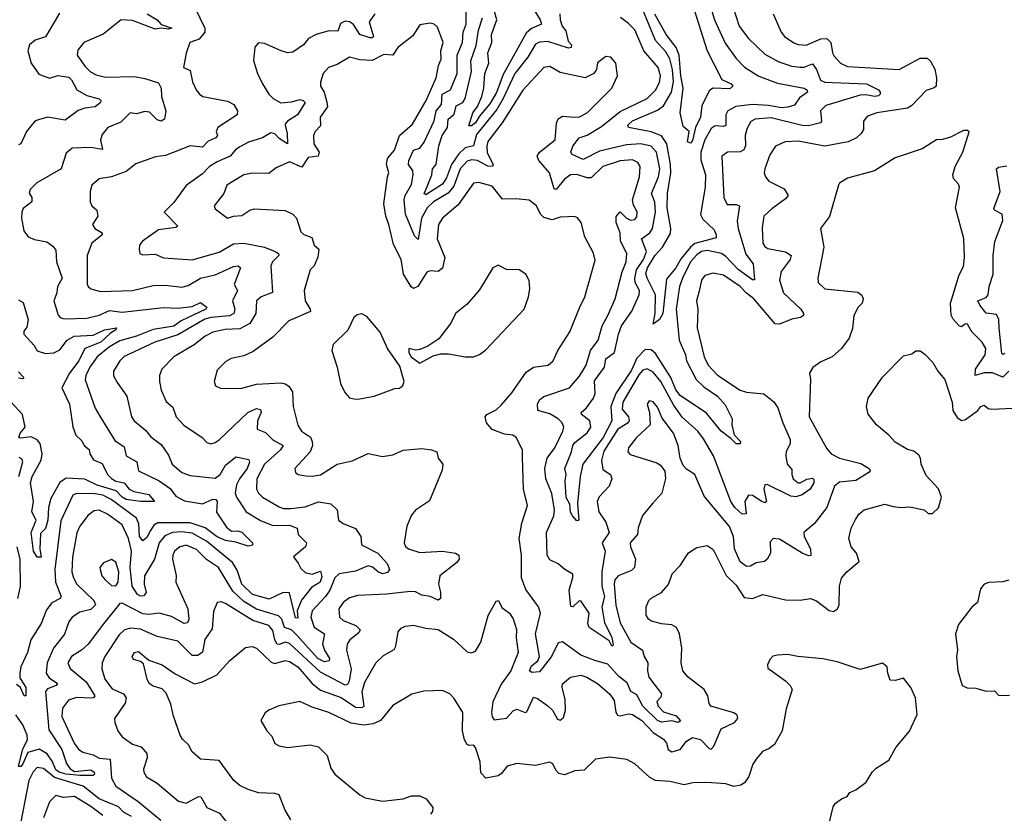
# Model space of a CAD drawing. Extents: x 1843161 to 1959474, y 907081 to 1016326.
# Tile 154 of 256: x 1869430 to 1874193, y 974846 to 978686. Entities that reach past the tile are written whole.
import ezdxf

# ---------------------------------------------------------------- set-up
doc = ezdxf.new("R2010")
doc.units = 0

msp = doc.modelspace()

# ---------------------------------------------------------------- linework, layer by layer
at = {"layer": '0CON20XD'}
for points in [[(1873074.5, 978714.5), (1873112.7, 978625), (1873129.4, 978605), (1873175, 978573.8), (1873195, 978566.2), (1873235, 978563.3), (1873305, 978593.8), (1873334.8, 978594.8), (1873353.4, 978575), (1873361.5, 978525), (1873369.5, 978509.5), (1873400, 978475), (1873435, 978458.8), (1873685, 978444.7), (1873785, 978499.6), (1873820, 978500), (1873836, 978486), (1873857.2, 978447.2), (1873864.6, 978405), (1873863.3, 978365), (1873853.9, 978356.1), (1873815, 978343.3), (1873745, 978270.8), (1873725, 978258.2), (1873576.7, 978235), (1873530.3, 978219.7), (1873512.5, 978195), (1873511.9, 978155), (1873500, 978135), (1873478.6, 978115), (1873437.5, 978095), (1873325, 978073.8), (1873195, 978098.4), (1873132.5, 978095), (1873085.5, 978074.5), (1873058.5, 978031.5), (1873034.3, 977965), (1873032, 977945), (1873038, 977925), (1873054, 977905), (1873128.1, 977868.1), (1873147.1, 977835), (1873135, 977818.6), (1873068.5, 977771.5), (1873030, 977735), (1873021.9, 977678.1), (1873024.7, 977605), (1873035, 977587.9), (1873049.3, 977579.3), (1873135, 977562.8), (1873162.5, 977545), (1873157.5, 977525), (1873112.8, 977467.2), (1873105.3, 977425), (1873125.4, 977365), (1873208.9, 977285), (1873221.4, 977265), (1873220.8, 977255), (1873206.7, 977245), (1873165, 977237.5), (1873105, 977212.9), (1873085, 977214.6), (1872981.1, 977335), (1872945, 977362.3), (1872915.1, 977395.1), (1872835, 977450), (1872785, 977459.2), (1872745, 977448.2), (1872727.8, 977425), (1872717.6, 977372.4), (1872703.9, 977325), (1872709.6, 977285), (1872707.8, 977195), (1872741.6, 977055), (1872759.7, 977015), (1872805, 976966.5), (1872915, 976893.6), (1872945, 976884), (1873028.8, 976875), (1873077.6, 976837.6), (1873097.6, 976807.6), (1873121.4, 976735), (1873157.1, 976655), (1873157.5, 976635), (1873137.5, 976595), (1873135.8, 976575), (1873142.9, 976535), (1873165, 976510), (1873164.6, 976485), (1873172.1, 976465), (1873195, 976445.5), (1873205, 976444.7), (1873236.9, 976463.1), (1873265, 976467.8), (1873272, 976462), (1873271.3, 976445), (1873253.3, 976415), (1873215, 976387.2), (1873185, 976377.2), (1873160.3, 976380.3), (1873045, 976436.4), (1873035, 976435.6), (1873028.8, 976415), (1873042.9, 976355), (1873035, 976348.1), (1873020.6, 976355), (1872975, 976384.6), (1872955, 976385.5), (1872936.9, 976355), (1872944, 976295), (1872925, 976293.3), (1872888.9, 976325), (1872870, 976355), (1872786.3, 976576.3), (1872737.6, 976657.6), (1872709.6, 976695), (1872635, 976763.2), (1872592.5, 976822.5), (1872530.7, 976935), (1872495, 976979.8), (1872465, 976997.4), (1872445, 976990.6), (1872425, 976968.2), (1872347.3, 976835), (1872345, 976801.9), (1872375.1, 976765.1), (1872378.5, 976745), (1872368.3, 976731.7), (1872323.5, 976705), (1872255, 976598.1), (1872243.7, 976553.7), (1872250.5, 976509.5), (1872287.7, 976485), (1872294.7, 976465), (1872281, 976429), (1872232.4, 976377.6), (1872222.7, 976355), (1872230.9, 976305), (1872265.6, 976255), (1872281.8, 976205), (1872248.2, 976155), (1872262.9, 976115), (1872245.3, 976015), (1872245.3, 975945), (1872259.4, 975895), (1872245.2, 975845), (1872258.5, 975768.5), (1872295, 975699.2), (1872300.7, 975659.3), (1872295, 975654.4), (1872281.4, 975681.4), (1872184.7, 975745), (1872177.9, 975765), (1872184, 975815), (1872145, 975874.5), (1872135, 975872.5), (1872105, 975844.4), (1872096.2, 975846.2), (1872087.3, 975925), (1872106.3, 975986.3), (1872105, 976003.8), (1872066.9, 976025), (1872035, 976052.9), (1871995, 976071.9), (1871981.2, 976095), (1871978.2, 976205), (1872014.1, 976285), (1872017.5, 976315), (1872003.6, 976393.6), (1871974.8, 976465), (1871970.2, 976515), (1871981.9, 976565), (1872018.6, 976615), (1872057.5, 976695), (1872061.5, 976715), (1872053.5, 976735), (1872035, 976754.4), (1871995, 976778.2), (1871936.2, 976795), (1871934.5, 976825), (1871945, 976847.1), (1871965, 976862.2), (1872090, 976905), (1872138.7, 976961.3), (1872170.8, 977015), (1872191.3, 977085), (1872228.4, 977135), (1872246.8, 977205), (1872275.5, 977254.5), (1872310, 977335), (1872344, 977466), (1872363.2, 977515), (1872367.2, 977555), (1872335.9, 977615), (1872335.2, 977655), (1872315.4, 977705), (1872315.7, 977734.3), (1872335, 977756), (1872364.5, 977725), (1872385, 977715.4), (1872405, 977718.5), (1872415, 977732.5), (1872416.4, 977756.4), (1872398.7, 977788.7), (1872393.6, 977815), (1872428.9, 977925), (1872430.8, 977975), (1872419.4, 977995), (1872395, 978007.7), (1872335, 978002.6), (1872251.5, 977975), (1872195, 977921.5), (1872175, 977921), (1872125, 977937.4), (1872095, 977935.6), (1872064.9, 977915.1), (1872025, 977863.6), (1872015, 977867.5), (1871992.9, 977945), (1871940.5, 978005), (1871933.6, 978025), (1871945, 978045.5), (1872020, 978105), (1872027.5, 978185), (1872035, 978206.5), (1872055, 978219.3), (1872094, 978216), (1872135, 978214.7), (1872175, 978234.6), (1872294.4, 978355), (1872321.4, 978415), (1872314.3, 978475), (1872288.8, 978505), (1872265, 978507.5), (1872225, 978478), (1872220.8, 978445), (1872208, 978425), (1872165.5, 978404.5), (1872045, 978430.7), (1871995, 978460), (1871965, 978454.3), (1871864.6, 978345), (1871763.5, 978186.5), (1871695, 978096.2), (1871689.4, 978075), (1871691.5, 978041.5), (1871720.3, 977985), (1871716.7, 977975), (1871695, 977977), (1871644.3, 978005), (1871615, 978008.5), (1871595, 978001.6), (1871560.3, 977965), (1871529.8, 977880.2), (1871502.9, 977847.1), (1871432.1, 977805), (1871400.5, 977775), (1871374.5, 977725), (1871358.3, 977621.7), (1871340, 977640), (1871296.2, 977745), (1871290, 977815), (1871294.7, 977835), (1871325, 977888.6), (1871334.1, 977935), (1871332.5, 977955), (1871310.7, 977985), (1871312.7, 978005), (1871335, 978054.6), (1871366.2, 978063.8), (1871386.8, 978093.2), (1871435, 978196.5), (1871445.4, 978244.6), (1871470.2, 978275), (1871473.9, 978325), (1871513.9, 978346.1), (1871546.6, 978425), (1871546.1, 978515), (1871572.1, 978575), (1871574.8, 978625), (1871589.8, 978665), (1871590, 978795)], [(1870277.1, 978745), (1870325.4, 978645.4), (1870326.2, 978625), (1870298.3, 978591.7), (1870253.3, 978575), (1870235.6, 978524.4), (1870222, 978455), (1870255, 978440), (1870266.7, 978385), (1870283, 978347), (1870300, 978325), (1870316.2, 978315), (1870435, 978291.9), (1870465.8, 978275), (1870483.3, 978245), (1870482, 978225), (1870388.5, 978165), (1870381.1, 978145), (1870386.5, 978125), (1870378.1, 978115), (1870342.1, 978097.9), (1870315, 978068.9), (1870255, 978075.4), (1870135, 978028.6), (1870087.6, 978022.4), (1869991.3, 977988.7), (1869945, 977951.9), (1869873.6, 977926.4), (1869815, 977916.7), (1869778.9, 977885), (1869770.5, 977855), (1869770.4, 977805), (1869779.5, 977785), (1869802.5, 977765), (1869807.5, 977735), (1869782, 977695), (1869793.1, 977675), (1869829.4, 977655), (1869829.6, 977645), (1869779.3, 977605), (1869757.3, 977545), (1869757.1, 977407.1), (1869761.1, 977395), (1869775, 977384.5), (1869820.8, 977370.8), (1869975, 977375.3), (1870075, 977400.3), (1870135, 977401.2), (1870215, 977391.2), (1870245, 977399.5), (1870305.2, 977434.8), (1870375, 977451.6), (1870465, 977491.3), (1870486.7, 977495), (1870497.7, 977485), (1870467.3, 977405), (1870483.5, 977375), (1870460.2, 977325), (1870471, 977285), (1870465.7, 977265), (1870445, 977253.8), (1870355.8, 977245), (1870325, 977236.2), (1870195, 977161.1), (1870083.8, 977126.2), (1869935, 977056.7), (1869914.7, 977035), (1869884.6, 976985), (1869883.3, 976963.3), (1869901.3, 976931.3), (1869948.5, 976865), (1869971.5, 976765), (1869983.5, 976745), (1870039.4, 976699.4), (1870065, 976667.1), (1870115, 976631.1), (1870149.6, 976579.6), (1870167.3, 976535), (1870215, 976495.3), (1870255, 976480.5), (1870375, 976467.5), (1870400, 976485), (1870425, 976530.5), (1870475, 976570.6), (1870538, 976558), (1870541.5, 976545), (1870531, 976515), (1870492.6, 976465), (1870478.5, 976435), (1870472, 976395), (1870478.1, 976375), (1870525, 976304), (1870595, 976263.2), (1870655, 976239), (1870735, 976240.7), (1870771.9, 976225), (1870777.8, 976195), (1870818.1, 976155), (1870812.2, 976135), (1870755, 976087.5), (1870776.6, 976056.6), (1870790.2, 976030.2), (1870811.2, 976011.2), (1870845, 976002.9), (1870885, 976018.5), (1870891.3, 975991.3), (1870883.8, 975965), (1870841, 975939), (1870792.7, 975877.3), (1870772.5, 975825), (1870775, 975790), (1870765, 975791.2), (1870735, 975913.6), (1870705, 975914.7), (1870637.4, 975882.6), (1870556.5, 975905), (1870504.8, 975955), (1870482.2, 976022.2), (1870459.5, 976059.5), (1870333.1, 976163.1), (1870265, 976201.7), (1870215, 976208.2), (1870170, 976205), (1870132.1, 976187.9), (1870105.2, 976155), (1870081.7, 976075), (1870034.5, 975995), (1870031.6, 975955), (1870042.2, 975915), (1870031.4, 975898.6)], [(1871916.7, 978735), (1871948.4, 978685), (1871954.5, 978665), (1871905, 978643.2), (1871879.3, 978620.7), (1871768.8, 978421.2), (1871736.1, 978333.9), (1871705, 978278.8), (1871652.4, 978217.6), (1871635, 978187.6), (1871615, 978172.4), (1871602.7, 978172.7), (1871621.2, 978235), (1871644.1, 978265.9), (1871666.3, 978315), (1871675.6, 978355), (1871679.8, 978425), (1871699.4, 978475), (1871695.2, 978525), (1871714, 978576), (1871711.7, 978615), (1871737.6, 978685), (1871726.5, 978725)], [(1872881.1, 978745), (1872910.7, 978655), (1872955.6, 978595.6), (1873035, 978518.9), (1873102.2, 978482.2), (1873165, 978461.6), (1873205, 978455.6), (1873225, 978456.8), (1873265, 978471.8), (1873285, 978445.5), (1873303.8, 978393.8), (1873325, 978383.9), (1873362.5, 978382.5), (1873526.2, 978376.2), (1873585, 978347.1), (1873592.9, 978335), (1873592.9, 978325), (1873585, 978318.1), (1873565, 978314), (1873525, 978321.9), (1873495, 978320.2), (1873329.5, 978270.5), (1873303.3, 978245), (1873308.2, 978195), (1873303.2, 978186.8), (1873245, 978172.1), (1873215, 978173.8), (1873065, 978210.5), (1872987.5, 978205), (1872967.4, 978192.6), (1872948.2, 978161.8), (1872939.5, 978125), (1872941.3, 978075), (1872933.6, 978056.4), (1872915, 978047), (1872853.3, 978045), (1872826.9, 978025), (1872836, 977826), (1872852.4, 977792.4), (1872895, 977792.5), (1872912.2, 977785), (1872901, 977711), (1872904.7, 977675), (1872923.8, 977616.2), (1872942.2, 977552.2), (1872977.5, 977505), (1872985, 977426.7), (1872975, 977427.5), (1872905, 977477), (1872845, 977540.6), (1872825, 977554.1), (1872755, 977569.7), (1872728.5, 977565), (1872705, 977548.7), (1872675, 977514.8), (1872635.8, 977435), (1872622.3, 977395), (1872605.2, 977285), (1872619.6, 977135), (1872650, 977065), (1872654.8, 977035), (1872702.3, 976945), (1872739.5, 976909.5), (1872806, 976865), (1872842.2, 976822.2), (1872877.1, 976755), (1872874.6, 976725), (1872886.9, 976676.9), (1872916.7, 976645), (1872915, 976634.4), (1872895, 976633.2), (1872869.9, 976659.9), (1872823.7, 976695), (1872751.8, 976781.8), (1872625, 976867.1), (1872603.8, 976895), (1872580, 976955), (1872505, 977071.4), (1872485, 977088.5), (1872455, 977090.8), (1872415, 977047.6), (1872389.6, 976990.4), (1872313.1, 976876.9), (1872289.3, 976815), (1872294.1, 976745), (1872252.9, 976665), (1872154.7, 976535), (1872140.8, 976475), (1872127.9, 976345), (1872135.5, 976264.5), (1872125, 976262), (1872104.6, 976285), (1872095, 976303.8), (1872091.2, 976341.2), (1872073.9, 976373.9), (1872068.1, 976455), (1872073, 976485), (1872066.7, 976515), (1872099.2, 976595), (1872105, 976625.5), (1872115, 976640.7), (1872175, 976686.8), (1872193.4, 976715), (1872187.5, 976745), (1872147.9, 976775), (1872146.2, 976785), (1872171.6, 976808.4), (1872205.5, 976855), (1872213.1, 976876.9), (1872211.1, 976938.9), (1872259, 977005), (1872265.2, 977044.8), (1872306.7, 977075), (1872326, 977164), (1872341.4, 977205), (1872391.7, 977275), (1872426.5, 977355), (1872427.9, 977375), (1872407.4, 977415), (1872405.5, 977435.5), (1872414.4, 977475.6), (1872448.3, 977525), (1872462.2, 977565), (1872437.2, 977625), (1872477.5, 977655), (1872490.5, 977675), (1872504.8, 977755), (1872502.3, 977802.3), (1872486, 977845), (1872520.7, 977925), (1872526.7, 977965), (1872510.9, 978045), (1872485, 978074.8), (1872435, 978086.1), (1872365, 978081.2), (1872235, 978049.5), (1872155, 978010), (1872103, 978033), (1872095.3, 978045), (1872105, 978073.6), (1872136.1, 978113.9), (1872175, 978127.3), (1872245, 978169.4), (1872335, 978241.7), (1872465.4, 978305), (1872505, 978345.5), (1872525, 978381.4), (1872529.8, 978415), (1872518.8, 978455), (1872449.5, 978535), (1872405, 978636.9), (1872375, 978667.8), (1872335.8, 978695.8)], [(1872777.5, 978727.5), (1872790.2, 978685), (1872842.9, 978572.9), (1872895, 978497.7), (1872936.3, 978456.3), (1873005, 978412.1), (1873095, 978379.3), (1873224.7, 978354.7), (1873238.5, 978345), (1873241.5, 978335), (1873201.7, 978308.3), (1873177.6, 978272.4), (1873145, 978262), (1873115, 978259.1), (1873051.5, 978271.5), (1872975, 978275.1), (1872894.4, 978265.6), (1872855.6, 978245), (1872845.9, 978225), (1872845.2, 978174.8), (1872835, 978169.7), (1872795, 978171.6), (1872775, 978159.2), (1872745, 978105.4), (1872725.2, 978045), (1872725, 978007.5), (1872747.5, 977935), (1872745.5, 977875), (1872724, 977744), (1872735, 977720.9), (1872789, 977669), (1872799.8, 977645), (1872799, 977631), (1872696.4, 977603.6), (1872674.4, 977585.6), (1872629.7, 977530.3), (1872603.8, 977485), (1872559.1, 977430.9), (1872541.6, 977265), (1872525, 977235.6), (1872495, 977212.5), (1872503.6, 977265), (1872505.8, 977355), (1872465.2, 977435), (1872458.5, 977458.5), (1872467.3, 977485), (1872503.9, 977546.1), (1872540, 977585), (1872577.9, 977652.1), (1872579.2, 977675), (1872562.4, 977775), (1872564, 977845), (1872579.9, 977945), (1872577.4, 977985), (1872560.3, 978085), (1872535, 978123.4), (1872485, 978142.9), (1872374.3, 978164.3), (1872371.8, 978175), (1872393.6, 978196.4), (1872515, 978248.1), (1872545, 978269.5), (1872583.6, 978335), (1872592.1, 978385), (1872587.2, 978445), (1872575, 978496), (1872555, 978530.7), (1872505.8, 978585), (1872443.7, 978733.7)], [(1872683.2, 978765), (1872754.8, 978534.8), (1872827.1, 978397.1), (1872871.2, 978375), (1872880, 978365), (1872865, 978351.8), (1872782.5, 978355), (1872765, 978342.5), (1872730.4, 978269.6), (1872723.4, 978215), (1872699.7, 978165), (1872685, 978101.4), (1872675, 978089.2), (1872660, 978095), (1872669.2, 978145), (1872638.8, 978168.8), (1872624.6, 978234.6), (1872639.6, 978355), (1872628, 978415), (1872619.7, 978515), (1872605, 978551.9), (1872557.1, 978615), (1872502.5, 978712.5)], [(1870046.5, 978715), (1870095.4, 978685.4), (1870115, 978662.2), (1870165.6, 978644.4), (1870150.5, 978639.5), (1870115, 978644.7), (1870085, 978640), (1869975, 978682.2), (1869921.2, 978685), (1869834, 978616), (1869740.6, 978575), (1869711.8, 978538.2), (1869708.2, 978515), (1869745, 978460.8), (1869772.9, 978432.9), (1869799.9, 978419.9), (1869845, 978408.6), (1869985, 978410.3), (1870035, 978402.1), (1870100.9, 978380.9), (1870114.7, 978355), (1870116.4, 978313.6), (1870136.6, 978243.4), (1870131.2, 978205), (1870115, 978194.2), (1870095, 978201.4), (1870058.8, 978238.8), (1870035, 978241.1), (1869995, 978231.2), (1869963.8, 978235), (1869919.2, 978190.8), (1869857.1, 978165), (1869828.8, 978131.2), (1869820.4, 978105), (1869831.4, 978058.6), (1869775, 978066.9), (1869683.8, 978065), (1869655, 978040), (1869630, 977965), (1869513.4, 977896.6), (1869480, 977865), (1869476.6, 977846.6), (1869489.2, 977825), (1869489.2, 977805), (1869447.1, 977772.9), (1869440.4, 977755), (1869439.6, 977725), (1869450.8, 977665), (1869470.8, 977635), (1869501.9, 977621.9), (1869560.8, 977610.8), (1869590.9, 977590.9), (1869605, 977571.2), (1869608.5, 977515), (1869636.2, 977435), (1869613.5, 977395), (1869610.3, 977365), (1869595.4, 977325), (1869616.4, 977256.4), (1869626, 977245), (1869645, 977239.2), (1869755, 977242.4), (1869815, 977256.2), (1869865, 977279.2), (1869925, 977271.1), (1870125, 977293.5), (1870195, 977289.4), (1870265, 977298.7), (1870305, 977318.2), (1870336.1, 977295), (1870331.2, 977285), (1870211.7, 977228.3), (1870175, 977202.6), (1870075, 977186.3), (1869995, 977154.3), (1869915, 977132.2), (1869865, 977103.6), (1869805, 977054.3), (1869769.8, 977005), (1869749.3, 976965), (1869746.1, 976943.9), (1869795.9, 976805.9), (1869817.6, 976767.6), (1869889.6, 976649.6), (1869935, 976620), (1869944.5, 976575), (1869996, 976546), (1870005, 976503.3), (1870104.6, 976454.6), (1870157.2, 976417.2), (1870185, 976380), (1870227.9, 976357.9), (1870315, 976343.1), (1870365, 976365.6), (1870378.1, 976365), (1870384.7, 976355), (1870382.7, 976302.7), (1870430.5, 976230.5), (1870455, 976211.7), (1870485, 976213.2), (1870505, 976206.1), (1870556.2, 976155), (1870555.9, 976144.1), (1870535, 976138.4), (1870475, 976158.5), (1870425, 976165.9), (1870385, 976183.3), (1870326.6, 976226.6), (1870255, 976251.3), (1870098.5, 976251.5), (1870079, 976241), (1870063.2, 976215), (1870045, 976180), (1870025, 976163.8), (1870009.7, 976185), (1870006, 976246), (1869995, 976274.1), (1869872.5, 976365), (1869831.5, 976385), (1869795, 976391.9), (1869705, 976394.3), (1869686.6, 976385), (1869629.3, 976260.7), (1869599.4, 976025), (1869604.1, 975964.1), (1869630.9, 975895), (1869625.2, 975884.8), (1869586.1, 975863.9), (1869559.4, 975830.6), (1869534.7, 975765), (1869484.8, 975685.2), (1869467.3, 975625), (1869435.9, 975555), (1869430, 975525), (1869431.3, 975501.3), (1869460.4, 975455), (1869460, 975415), (1869452.5, 975415), (1869434.1, 975454.1), (1869415, 975468.9)], [(1869622.4, 978717.6), (1869555, 978603.5), (1869505, 978586.2), (1869477.1, 978565), (1869468.9, 978535), (1869485, 978476.2), (1869522.4, 978422.4), (1869575, 978403.3), (1869615, 978415.2), (1869667.3, 978407.3), (1869680.8, 978395), (1869706.2, 978346.2), (1869755, 978318.5), (1869815, 978302.9), (1869822.9, 978295), (1869820.9, 978285), (1869795, 978264.8), (1869745, 978257.6), (1869713.6, 978246.4), (1869650.7, 978199.3), (1869565, 978214.8), (1869505, 978196.9), (1869463.3, 978145), (1869435.4, 978084.6), (1869425, 978080.8)], [(1871148.2, 978715), (1871120.3, 978675), (1871142.2, 978605), (1871135, 978597.8), (1871125, 978598.2), (1871075, 978614.7), (1871045, 978662.7), (1871025, 978675.6), (1871005, 978678.1), (1870982.2, 978667.8), (1870969.8, 978630.2), (1870925, 978632.3), (1870863.8, 978615), (1870827.5, 978595), (1870802.9, 978565), (1870751, 978529), (1870725, 978525.2), (1870695, 978535.3), (1870615, 978570), (1870585, 978573.8), (1870567.3, 978552.7), (1870561.2, 978488.8), (1870580, 978425), (1870604.2, 978375), (1870635.6, 978325), (1870655.6, 978305), (1870693.9, 978283.9), (1870745, 978288.5), (1870785, 978299.5), (1870802.1, 978295), (1870811.3, 978285), (1870773.2, 978225), (1870724.8, 978195.2), (1870717.9, 978185), (1870714.7, 978175), (1870724.4, 978135), (1870726, 978085), (1870685, 978111.4), (1870665, 978133.1), (1870645, 978138.4), (1870605, 978113.9), (1870536.7, 978093.3), (1870495, 978071.2), (1870473.3, 978056.7), (1870447.5, 978025), (1870385, 977998.7), (1870348.5, 977975), (1870315, 977940), (1870235, 977882.9), (1870175, 977801.9), (1870128.8, 977755), (1870195, 977687.5), (1870185, 977680.6), (1870101.1, 977668.9), (1870024.4, 977615), (1870010, 977595), (1870007.5, 977575), (1870012, 977555), (1870025, 977547.5), (1870085, 977551.9), (1870125, 977534.5), (1870265, 977524.6), (1870395, 977560.7), (1870465, 977600.7), (1870515, 977604.4), (1870615, 977585.6), (1870666, 977565), (1870681.4, 977555), (1870683.6, 977545), (1870652.5, 977515), (1870644.5, 977495), (1870653.2, 977366.8), (1870597.8, 977345), (1870575, 977325.6), (1870572.8, 977265), (1870543.7, 977216.3), (1870495, 977190.4), (1870423.6, 977186.4), (1870365, 977174.2), (1870327.3, 977155), (1870273.6, 977113.6)], [(1872043.5, 978715), (1872044.6, 978685), (1872054.8, 978655), (1872071.4, 978631.4), (1872082.6, 978582.6), (1872098.5, 978565), (1872098.3, 978551.7), (1872085, 978548.9), (1871985, 978580.4), (1871945, 978577), (1871925, 978566.8), (1871887.9, 978505), (1871824.5, 978425.5), (1871769, 978305), (1871737.9, 978252.1), (1871639.7, 978130.3), (1871625, 978075.3), (1871585, 978065.8), (1871555, 978037.3), (1871519.1, 977985), (1871495, 977921.1), (1871475, 977890), (1871395, 977838.5), (1871387.3, 977845), (1871398.6, 977871.4), (1871423.3, 977935), (1871426.4, 977963.6), (1871445.2, 977985), (1871456.9, 978075), (1871473.6, 978126.4), (1871500, 978165), (1871502.4, 978205), (1871531.1, 978228.9), (1871541.3, 978268.7), (1871573.4, 978285), (1871584.4, 978305), (1871615.2, 978435), (1871612.4, 978487.6), (1871638.8, 978561.2), (1871649.5, 978635), (1871669.1, 978695)], [(1873894.1, 978105.9), (1873865, 978104), (1873795, 978061.9), (1873665, 978016.9), (1873565, 977954.4), (1873435, 977919.4), (1873396.2, 977895), (1873390, 977885), (1873346.6, 977733.4), (1873304, 977675), (1873319.4, 977585), (1873291.4, 977435), (1873292.5, 977415), (1873325, 977384.5), (1873485, 977366.9), (1873503, 977353), (1873510, 977335), (1873505.5, 977314.5), (1873485.7, 977294.3), (1873464.4, 977255), (1873458.7, 977191.3), (1873442.2, 977145), (1873405.7, 977095), (1873360.8, 977055), (1873305, 977030), (1873266.8, 977003.2), (1873250.8, 976975), (1873255.8, 976945), (1873249.2, 976765), (1873332.4, 976612.4), (1873355.8, 976585), (1873395, 976564.6), (1873499.2, 976539.2), (1873538.8, 976515), (1873543.8, 976505), (1873536.7, 976495), (1873475, 976456.6), (1873395, 976448.6), (1873371.3, 976428.7), (1873334.7, 976325), (1873272.6, 976247.4), (1873222.8, 976205), (1873224.2, 976185), (1873255.4, 976125), (1873256.9, 976093.1), (1873245, 976091.9), (1873215, 976104.7), (1873105, 976172.1), (1873075, 976175.6), (1873060.5, 976159.5), (1873061.1, 976105), (1873045.6, 976075), (1873033.3, 976065), (1872992.6, 976057.4), (1872965, 976042.7), (1872945, 976040), (1872915, 976062.7), (1872888, 976125), (1872882.5, 976185), (1872864.3, 976234.3), (1872741, 976381), (1872695.2, 976485.2), (1872655, 976511.4), (1872639.1, 976529.1), (1872624.4, 976564.4), (1872614.5, 976625), (1872592, 976685), (1872537.6, 976757.6), (1872515, 976812), (1872495, 976836.9), (1872475, 976842.5), (1872464.6, 976825.4), (1872476.9, 976785), (1872479.2, 976725), (1872413.8, 976665), (1872375.6, 976615), (1872372, 976595), (1872382.4, 976582.4), (1872512.5, 976542.5), (1872529.8, 976529.8), (1872551.1, 976501.1), (1872553.4, 976466.6), (1872535.6, 976395), (1872492.8, 976347.2), (1872442.6, 976287.4), (1872422.5, 976227.5), (1872419.1, 976195), (1872383.8, 976155), (1872384, 976135), (1872409.3, 976075), (1872404.7, 976035.3), (1872388.9, 976021.1), (1872324.8, 975995.2), (1872308.7, 975975), (1872305.3, 975954.7), (1872313.2, 975853.2), (1872335, 975767.5), (1872386.8, 975675), (1872442.1, 975635), (1872450.4, 975605), (1872469.2, 975575), (1872466.8, 975535), (1872472.6, 975505), (1872533.8, 975425), (1872531.1, 975408.9), (1872512.4, 975387.6), (1872517.9, 975365), (1872545, 975337.3), (1872605, 975318), (1872626.1, 975293.9), (1872615, 975286.2), (1872585, 975293.4), (1872535, 975287.9), (1872515, 975295.2), (1872444.9, 975365), (1872415, 975419), (1872385.9, 975435.9), (1872368, 975478), (1872328.7, 975508.7), (1872275, 975568.4), (1872211.4, 975585), (1872145, 975612), (1872055, 975675.6), (1872035, 975670.5), (1872002.5, 975605), (1871945, 975530), (1871907.8, 975527.8), (1871895.8, 975535), (1871905, 975558.9), (1871936.3, 975583.7), (1871944.8, 975605), (1871925.6, 975715), (1871948.9, 975815), (1871938.9, 975845), (1871878.6, 975928.6), (1871858.2, 975985), (1871857.1, 976095), (1871846.8, 976175), (1871859.7, 976250.3), (1871886.2, 976335), (1871867.3, 976415), (1871862.2, 976567.8), (1871862.3, 976605), (1871831.9, 976665), (1871815, 976675.4), (1871775, 976680.3), (1871715, 976702.7), (1871687.5, 976735), (1871682.2, 976765), (1871689.2, 976775), (1871735, 976797.9), (1871759.2, 976820.8), (1871810, 976880), (1871879.5, 976980.5), (1871915, 977004), (1871986, 977014), (1872010.6, 977035), (1872033.1, 977085), (1872090.9, 977175), (1872137.4, 977292.6), (1872164.5, 977345), (1872213, 977523), (1872206.2, 977556.2), (1872164.3, 977635), (1872145.8, 977705), (1872127.9, 977727.9), (1872113, 977733), (1872045, 977730.6), (1872005, 977716.8), (1871965, 977729.6), (1871949.5, 977745), (1871930, 977785), (1871895, 977812.5), (1871829.4, 977819.4), (1871765, 977817.1), (1871715, 977880), (1871651.5, 977898.5), (1871625.4, 977894.6), (1871550.3, 977789.7), (1871474.6, 977725), (1871455.4, 977695), (1871449.8, 977625), (1871486.7, 977535), (1871475.6, 977484.4), (1871455, 977468), (1871415, 977470.3), (1871400, 977465), (1871355.5, 977395), (1871335, 977385.5), (1871323.2, 977393.2), (1871287.1, 977455), (1871275.3, 977525), (1871237.7, 977597.7), (1871216.1, 977695), (1871201.1, 977735), (1871192.1, 977795), (1871208.5, 977925), (1871215.4, 977945), (1871204.7, 977985), (1871209.8, 978015), (1871242.5, 978055), (1871267.2, 978125), (1871330.1, 978179.9), (1871396.8, 978295), (1871443.9, 978405), (1871455.7, 978464.3), (1871469, 978495), (1871467.3, 978535), (1871478.1, 978575), (1871450.3, 978650.3), (1871435, 978664.2), (1871415, 978668.6), (1871365, 978661.1), (1871331.7, 978608.3), (1871258.5, 978551.5), (1871235, 978514.8), (1871192.1, 978517.9), (1871135, 978488.9), (1871075, 978491.7), (1871025, 978504.6), (1870965, 978468.8), (1870924.2, 978455), (1870898.1, 978425), (1870884.4, 978384.4), (1870885.7, 978365), (1870903.3, 978335), (1870916.4, 978286.4), (1870919.2, 978265), (1870883.8, 978215), (1870885, 978172.2), (1870859.2, 978145), (1870850.5, 978125), (1870853.2, 978085), (1870878.7, 978045), (1870873.6, 978026.4), (1870825, 978019.7), (1870795, 977972.3), (1870735, 977997.8), (1870671.5, 977968.5), (1870635, 977941.9), (1870555, 977943.8), (1870515, 977935.4), (1870431.5, 977885), (1870417.5, 977845), (1870371.5, 977785), (1870375, 977770.8), (1870435, 977726), (1870464.6, 977735.4), (1870505, 977737.9), (1870542.9, 977765), (1870565, 977770.3), (1870715, 977762.7), (1870751.8, 977745), (1870769.2, 977725), (1870790.3, 977660.3), (1870805, 977646.4), (1870842.7, 977632.7), (1870854.8, 977594.8), (1870876.4, 977575), (1870872.7, 977537.3), (1870854.2, 977495), (1870835, 977476), (1870805.6, 977375), (1870810.5, 977325), (1870835.4, 977285), (1870836.3, 977273.7), (1870731.2, 977228.8), (1870655, 977150), (1870559.8, 977080.2), (1870515, 977060), (1870453.6, 977046.4), (1870427.4, 977032.6), (1870385, 976990), (1870371.2, 976935), (1870377.5, 976915), (1870405, 976901.2), (1870505, 976903.3), (1870575, 976923.1), (1870695, 976928.2), (1870715, 976924.4), (1870732.6, 976912.6), (1870750, 976885), (1870752.2, 976815), (1870775, 976723.8), (1870792.9, 976695), (1870836.2, 976666.2), (1870845.4, 976645), (1870846.9, 976625), (1870835, 976594.3), (1870760.8, 976515), (1870763.8, 976495), (1870777.5, 976485), (1870815, 976479.2), (1870846.8, 976476.8), (1870885, 976484.6), (1870965, 976535.4), (1871038.7, 976551.3), (1871115, 976587.5), (1871185, 976571.9), (1871235, 976580), (1871285, 976602.5), (1871375, 976610.9), (1871422.5, 976605), (1871448, 976595), (1871454.4, 976565), (1871476.9, 976535), (1871473.7, 976506.3), (1871412.2, 976357.8), (1871345, 976312.5), (1871325, 976288.8), (1871303.1, 976235), (1871289.4, 976155), (1871297, 976137), (1871310.8, 976125), (1871365, 976108.1), (1871475, 976114), (1871537.5, 976105), (1871554.2, 976095), (1871555.6, 976075), (1871545, 976059.2), (1871462.7, 975995), (1871455.4, 975955), (1871465.4, 975915.4), (1871465.6, 975885), (1871455, 975878.1), (1871415, 975894.8), (1871375, 975900.8), (1871345, 975917), (1871321, 975919), (1871205, 975906.2), (1871065, 975899.6), (1871025, 975887.9), (1870995, 975865.5), (1870974.6, 975835), (1870976.5, 975795), (1870995, 975778.9), (1871055.5, 975755), (1871076.4, 975733.6), (1871071.3, 975718.7), (1871027.3, 975685), (1871014.6, 975665), (1871011.3, 975635), (1871032.8, 975545), (1871024.1, 975485.9), (1871015, 975468.8), (1871005, 975465.8), (1870885, 975529.4), (1870735, 975667.6), (1870715, 975674), (1870685, 975662.8), (1870675, 975665.3), (1870664.7, 975684.7), (1870655, 975730), (1870635, 975754.7), (1870558.3, 975778.3), (1870502.6, 975812.6), (1870425, 975861.1), (1870405, 975868.9), (1870385, 975866), (1870367.3, 975822.7), (1870361.3, 975738.7), (1870325, 975686.9), (1870314.8, 975625.2), (1870291, 975609), (1870265, 975610.2), (1870195, 975678.6), (1870095, 975701.4), (1870015, 975737.1), (1869967.3, 975742.7), (1869936.8, 975733.2), (1869911, 975709), (1869841.6, 975605), (1869829.4, 975575), (1869826.8, 975545), (1869841.8, 975495), (1869878, 975448), (1869931.9, 975425), (1869944.7, 975405), (1869941.1, 975378.9), (1869888, 975305), (1869890, 975285), (1869904.6, 975244.6), (1869926.2, 975216.2), (1869975, 975180.8), (1870017.9, 975167.9), (1870044.4, 975135), (1870047.1, 975115), (1870029.5, 975059.5), (1870030, 975045), (1870042.8, 975022.8), (1870095, 974992.7), (1870197.5, 974905), (1870235, 974896), (1870295, 974926.7), (1870306.4, 974926.4), (1870334.8, 974874.8), (1870396.7, 974846.7), (1870432.3, 974802.3)], [(1874215, 976985.9), (1874185, 976957.1), (1874135, 976977.5), (1874095, 976977.1), (1874051.4, 976965), (1874053.7, 976995), (1874100.3, 977065), (1874103.3, 977095), (1874086, 977126), (1874036.4, 977175), (1874015, 977212), (1874005, 977213.8), (1873985, 977200), (1873975, 977204), (1873945, 977237.1), (1873935.9, 977255.9), (1873931.9, 977315), (1873975, 977451.2), (1873995, 977492.5), (1874000.5, 977535), (1873997.2, 977627.2), (1873957.5, 977775), (1873975.9, 977875.9), (1873970.7, 977890.7), (1873947.3, 977917.3), (1873944.3, 977935), (1873954.6, 977975.4), (1873992.5, 978045), (1874023, 978143), (1874015, 978150), (1873995, 978150), (1873933, 978117), (1873894.1, 978105.9)], [(1874195, 977070.7), (1874185, 977065.4), (1874181.4, 977071.4), (1874168.5, 977195), (1874167, 977235), (1874155, 977260), (1874105, 977266.4), (1874073.8, 977305), (1874065.5, 977325), (1874105, 977342.4), (1874115.3, 977355), (1874119.6, 977395), (1874139.2, 977455), (1874138.6, 977545), (1874146.8, 977613.2), (1874186.2, 977715), (1874182.2, 977745), (1874145, 977763.6), (1874142.2, 977772.2), (1874173.4, 977855), (1874154.7, 977965), (1874165, 977972), (1874205, 977978.2)], [(1871365, 977023.3), (1871430.5, 977059.5), (1871465, 977068.8), (1871505, 977070), (1871585, 977054), (1871625, 977054.2), (1871655, 977066), (1871685, 977088), (1871870, 977285), (1871891.4, 977345), (1871897.5, 977385), (1871894.2, 977424.2), (1871878.8, 977455), (1871845.7, 977475.7), (1871785, 977478), (1871745, 977497.5), (1871718.8, 977485), (1871655, 977378.8), (1871595, 977309.2), (1871538.8, 977265), (1871515, 977217.5), (1871457.7, 977142.3), (1871405, 977106.7), (1871365, 977090), (1871345, 977086.7), (1871312.5, 977095), (1871312, 977075), (1871324.2, 977055), (1871365, 977023.3)], [(1869425, 977330), (1869447.2, 977317.2), (1869470.6, 977235), (1869465, 977197.5), (1869450.5, 977179.5), (1869449.4, 977165), (1869500.2, 977110.2), (1869515, 977083.8), (1869555, 977070.6), (1869595, 977074.5), (1869625, 977088.2), (1869659.1, 977135), (1869692.9, 977155), (1869785, 977159.3), (1869840.8, 977185), (1869898.8, 977195), (1869895.6, 977185), (1869870, 977170), (1869822.8, 977125), (1869745.7, 977094.3), (1869715.5, 977035), (1869671.1, 976975), (1869633.2, 976905), (1869670.8, 976825), (1869686.4, 976716.4), (1869702.4, 976675), (1869729.7, 976649.7), (1869743.9, 976623.9), (1869765.9, 976605.9), (1869768.8, 976585), (1869786.8, 976556.8), (1869829, 976539), (1869854.3, 976485), (1869875, 976465.3), (1869895, 976453.4), (1869935, 976445.9), (1869959.4, 976415), (1869982.4, 976402.4), (1870055, 976388.9), (1870082.5, 976355), (1870015, 976354.6), (1869945, 976365.2), (1869926.1, 976375), (1869896.9, 976406.9), (1869805, 976434.6), (1869745, 976462.7), (1869655, 976467.7), (1869623.7, 976446.3), (1869581.1, 976368.9), (1869569.5, 976325), (1869566.5, 976265), (1869555.1, 976224.9), (1869530.1, 976199.9), (1869527.6, 976125), (1869534.2, 976085.8), (1869515, 976085.4), (1869496.4, 976115), (1869485.8, 976205), (1869509.6, 976265), (1869488.2, 976305), (1869497, 976355), (1869482.2, 976445), (1869489.9, 976475), (1869534.3, 976555), (1869538.1, 976585), (1869528.9, 976635), (1869515, 976652.5), (1869485, 976668.1), (1869435, 976661.3), (1869425.8, 976665), (1869432.2, 976685), (1869456.8, 976715), (1869443.4, 976775), (1869387.2, 976837.2)], [(1871055, 976849.2), (1871075, 976851.4), (1871145, 976864.4), (1871245, 976901.2), (1871266.7, 976903.3), (1871283.6, 976916.4), (1871290, 976935), (1871268.8, 977008.8), (1871210, 977095), (1871173.4, 977173.4), (1871110, 977250), (1871085, 977263.5), (1871062, 977258), (1871046, 977245), (1871016.9, 977183.1), (1870945.8, 977115), (1870940, 977085), (1870965.8, 977005), (1870982.5, 976925), (1871002.6, 976882.6), (1871025, 976856), (1871055, 976849.2)], [(1870273.6, 977113.6), (1870175.6, 977055), (1870117.3, 976995), (1870106.5, 976965), (1870106.7, 976935), (1870114, 976894), (1870138.3, 976838.3), (1870170.5, 976810.5), (1870187.3, 976765), (1870223.8, 976723.8), (1870312.9, 976665), (1870335, 976640.8), (1870354.5, 976634.5), (1870375, 976639.5), (1870395, 976653.8), (1870533.6, 976785), (1870575, 976804.7), (1870595, 976800.6), (1870598.8, 976785), (1870580.2, 976745), (1870579.5, 976705), (1870618.8, 976688.8), (1870655, 976653.4), (1870704.3, 976625), (1870691.2, 976605), (1870614.4, 976535), (1870577.8, 976465), (1870575.9, 976415), (1870585.3, 976395), (1870605, 976376), (1870685, 976328.6), (1870705, 976321.7), (1870741.5, 976321.5), (1870810.5, 976329.5), (1870875, 976352.9), (1870935, 976343.3), (1870965.8, 976315), (1870972, 976265), (1870995, 976248.5), (1871054.4, 976224.4), (1871080.5, 976185), (1871084.2, 976145), (1871163.2, 976105), (1871208.2, 976055), (1871219.2, 976025), (1871209.2, 976010.8), (1871185, 976005.4), (1871165, 976012.7), (1871136.9, 976036.9), (1871115, 976043.9), (1871055, 976018), (1870975, 976005.2), (1870954, 975985), (1870929.6, 975925), (1870910, 975895), (1870844.3, 975825.7), (1870838.5, 975795), (1870855, 975746.4), (1870904.1, 975714.1), (1870895.2, 975665), (1870904.4, 975635), (1870928.6, 975595), (1870926.6, 975583.4), (1870905, 975579.8), (1870872.1, 975595), (1870769.4, 975709.4), (1870745, 975733.5), (1870710.3, 975745), (1870697.6, 975785), (1870681.9, 975801.9), (1870575, 975834.3), (1870515, 975870.5), (1870460.9, 975920.9), (1870391.1, 976035), (1870333.7, 976073.7), (1870285, 976123.1), (1870235, 976142.9), (1870205, 976135.9), (1870179.5, 976115), (1870170.4, 976095), (1870169.6, 976075), (1870187.4, 975997.4), (1870184.6, 975965), (1870243.6, 975835), (1870248, 975785), (1870242.2, 975767.8), (1870225, 975764.7), (1870165, 975798.9), (1870105, 975813.9), (1870055, 975807.4), (1870025, 975811.9), (1869925, 975863.1), (1869915, 975860.8), (1869835, 975763.6), (1869761.3, 975665), (1869728.8, 975635), (1869681.2, 975605), (1869662.8, 975575), (1869675, 975546.4), (1869751.7, 975481.7), (1869793.1, 975415), (1869786.9, 975405), (1869777.4, 975402.6), (1869705, 975406.6), (1869666.5, 975393.5), (1869637.3, 975355), (1869633.8, 975315), (1869693.6, 975185), (1869715, 975156.4), (1869735, 975142.2), (1869785, 975128.9), (1869815, 975113.2), (1869867.7, 975107.7), (1869875, 975016), (1869895, 974976.8), (1870003.9, 974903.9), (1870112.5, 974812.5)], [(1870742, 974815), (1870711.9, 974865), (1870685, 974935.6), (1870665, 974941.8), (1870585, 974944.6), (1870535, 974961.5), (1870495, 974981.5), (1870465.3, 975005.3), (1870395, 975101.9), (1870305, 975108.6), (1870265, 975144.3), (1870247.3, 975177.3), (1870218.1, 975205), (1870206.5, 975225), (1870174.1, 975315.9), (1870160.8, 975375), (1870138, 975428), (1870118.8, 975448.8), (1870075, 975461.1), (1870056.9, 975475), (1870046.7, 975495), (1870029.2, 975569.2), (1870015, 975581.2), (1869980, 975590), (1869974.3, 975605), (1869986.2, 975625), (1870005, 975629.2), (1870055, 975586.7), (1870118.8, 975565), (1870181.7, 975521.7), (1870275, 975472.5), (1870315, 975482.5), (1870383.6, 975516.4), (1870445.8, 975585), (1870522, 975648), (1870555, 975653.1), (1870575, 975645.6), (1870646.7, 975576.7), (1870665, 975571.4), (1870715, 975586.2), (1870735, 975580.7), (1870775.5, 975555.5), (1870844.6, 975474.6), (1870885, 975441.3), (1870985, 975406.6), (1871055, 975360.5), (1871085, 975357.4), (1871096, 975365), (1871086.7, 975435), (1871099.1, 975480.9), (1871155, 975575.6), (1871190.2, 975609.8), (1871241.4, 975638.6), (1871250, 975655), (1871261.4, 975725), (1871275, 975741.4), (1871295, 975751.9), (1871335, 975756.9), (1871395, 975741.4), (1871455, 975735.6), (1871528.1, 975688.1), (1871595, 975626.9), (1871615, 975621.9), (1871635, 975630), (1871661.5, 975675), (1871696.2, 975803.8), (1871735, 975873.3), (1871745.8, 975875.8), (1871761.7, 975841.7), (1871800, 975815), (1871817.6, 975787.6), (1871832.5, 975735), (1871831.1, 975695), (1871842, 975625), (1871806.2, 975535), (1871759.7, 975470.3), (1871719.3, 975385), (1871712.4, 975332.4), (1871715, 975313.3), (1871725, 975298), (1871785, 975306.9), (1871817.4, 975342.6), (1871835, 975350.7), (1871875, 975333.6), (1871883.1, 975336.9), (1871915, 975407.5), (1871935, 975401.5), (1871985, 975366.6), (1872006.8, 975345), (1872031.9, 975301.9), (1872045, 975296.9), (1872060, 975310), (1872069.8, 975345), (1872067.9, 975397.9), (1872054, 975455), (1872055, 975473.3), (1872095, 975504.3), (1872145, 975514.6), (1872172.9, 975505), (1872225, 975473.5), (1872285, 975422.5), (1872305, 975392.5), (1872313.4, 975335), (1872321.8, 975321.7), (1872335, 975318.4), (1872375, 975328), (1872393.8, 975323.8), (1872438.7, 975295), (1872495, 975237.9), (1872544.1, 975204.1), (1872558.8, 975185), (1872566.4, 975155), (1872585, 975143.6), (1872624.5, 975155), (1872655, 975195.9), (1872685, 975212.3), (1872722.8, 975202.8), (1872765, 975160), (1872775, 975156.7), (1872788.2, 975171.8), (1872823.1, 975255), (1872887.5, 975285), (1872904.3, 975305), (1872900.7, 975320.7), (1872885, 975332.5), (1872773.3, 975365), (1872765, 975377.5), (1872758.9, 975415), (1872740.5, 975445), (1872662.9, 975505), (1872638.6, 975535), (1872629.4, 975575), (1872632.9, 975645), (1872621.8, 975715), (1872606.7, 975745), (1872585, 975758.5), (1872535, 975763.1), (1872485.7, 975775.7), (1872472, 975785), (1872460.8, 975805), (1872460, 975845), (1872474, 975875), (1872485, 975887.5), (1872534.7, 975915.3), (1872567.6, 975952.4), (1872575.9, 975975.9), (1872585.8, 976005), (1872624.1, 976045.9), (1872665, 976105.8), (1872705, 976132), (1872755, 976142), (1872785, 976122), (1872846.9, 975996.9), (1872895, 975950), (1872935, 975890.9), (1872975, 975885.4), (1873025, 975904.3), (1873135, 975879.1), (1873205, 975876.7), (1873255, 975885.6), (1873285, 975873.5), (1873345, 975827.7), (1873366.7, 975823.3), (1873385.3, 975834.7), (1873394.6, 975855), (1873395.4, 975944.6), (1873405.4, 975984.6), (1873430.6, 976015), (1873490, 976065), (1873478.6, 976105), (1873452, 976135), (1873440, 976175), (1873451.4, 976225), (1873472.6, 976267.4), (1873491.2, 976295), (1873515.6, 976314.4), (1873615, 976342.2), (1873655, 976331.1), (1873695, 976325.5), (1873735, 976328.8), (1873804.5, 976314.5), (1873825, 976297.5), (1873845, 976296.9), (1873875, 976323.8), (1873888.9, 976375), (1873875, 976416.7), (1873815, 976481.2), (1873790, 976535), (1873787.5, 976565), (1873779.3, 976579.3), (1873755, 976598.8), (1873725, 976606.7), (1873665, 976642), (1873635, 976676.2), (1873573.8, 976725), (1873535, 976777.5), (1873526, 976815), (1873533.8, 976855), (1873603.2, 976956.8), (1873705, 977058.8), (1873745, 977070), (1873765, 977083.3), (1873785, 977083.3), (1873808.3, 977068.3), (1873847.4, 977027.4), (1873872, 976985), (1873905.6, 976945), (1873940, 976835), (1873944.4, 976795), (1873965, 976761.4), (1873985, 976747.5), (1874005, 976751.1), (1874064.3, 976795), (1874080, 976815), (1874095, 976821.2), (1874114.1, 976804.1), (1874131.2, 976801.2), (1874236, 976806)], [(1869425, 976982.9), (1869450, 976955), (1869445, 976948.8), (1869425, 976951.8)], [(1869425.8, 976475), (1869446, 976546), (1869440.6, 976560.6), (1869427.3, 976567.3)], [(1870031.4, 975898.6), (1870015, 975896.4), (1870000.4, 975905), (1869974.5, 975944.4), (1869964.9, 976035), (1869970.3, 976115), (1869955.7, 976175.7), (1869925, 976241.8), (1869855, 976293.5), (1869815, 976312.6), (1869790.6, 976309.4), (1869761.2, 976288.8), (1869720.4, 976235), (1869707.3, 976202.7), (1869684.8, 976085), (1869682.6, 976015), (1869689.8, 975985), (1869706.8, 975955), (1869789.1, 975875), (1869797.6, 975855), (1869775, 975832.3), (1869720.7, 975819.3), (1869684.5, 975795), (1869667.1, 975772.9), (1869646.6, 975713.4), (1869592.9, 975645), (1869563.1, 975575), (1869558.4, 975525), (1869572.2, 975502.2), (1869613.5, 975475), (1869606.4, 975465), (1869565, 975448.1), (1869555.5, 975435.5), (1869570.4, 975250.4), (1869633.6, 975155), (1869656.4, 975086.4), (1869675, 975061.3), (1869695, 975047.9), (1869775, 975056.1), (1869790.3, 975045), (1869792.2, 975035), (1869785, 975029.1), (1869721.6, 975028.4), (1869654.8, 975035.2), (1869620.9, 975045), (1869605, 975056.3), (1869587.9, 975097.9), (1869563.4, 975133.4), (1869525, 975157), (1869469.1, 975140.9), (1869445, 975085.6), (1869435, 975073.2), (1869425, 975072.9), (1869445, 975158.8), (1869467.6, 975202.4), (1869465.7, 975225), (1869445.2, 975275), (1869411.9, 975321.9)], [(1869421.1, 975885), (1869434.2, 975944.2), (1869433.1, 976075), (1869417.3, 976135)], [(1869895, 975947.5), (1869905.9, 975964.1), (1869909.4, 976015), (1869895, 976061.2), (1869875, 976074.2), (1869835, 976058), (1869817.5, 976035), (1869818.6, 976025), (1869828.1, 975995), (1869843.1, 975975), (1869875, 975948.6), (1869895, 975947.5)], [(1874215, 975974.4), (1874184.5, 975965.5), (1874117.5, 975962.5), (1874095, 975954.2), (1874077.2, 975932.8), (1874063.2, 975866.8), (1874035, 975844.3), (1873970.6, 975759.4), (1873956.1, 975715), (1873966.5, 975635), (1873962.2, 975605), (1873967.3, 975535), (1873989.4, 975465), (1874013, 975453), (1874055, 975451.2), (1874105, 975437.8), (1874145, 975438.8), (1874166.8, 975416.8), (1874217.9, 975417.9)], [(1873345, 974796.7), (1873365, 974877.5), (1873375, 974893.3), (1873405, 974916.2), (1873433.3, 974926.7), (1873445, 974946.7), (1873475, 974960), (1873525, 974996.7), (1873554.2, 975045.8), (1873573.3, 975065), (1873635, 975102.5), (1873668.8, 975165), (1873735, 975243.3), (1873772, 975325), (1873764, 975405), (1873741.2, 975455), (1873705, 975500), (1873665, 975488.6), (1873640.8, 975490.8), (1873629.2, 975525), (1873626.7, 975555), (1873603, 975573), (1873495, 975541.4), (1873385, 975578.6), (1873315, 975594.3), (1873194.2, 975604.2), (1873145, 975614), (1873095, 975612), (1873073.9, 975606.1), (1873059.3, 975590.7), (1873046.7, 975565), (1873048.3, 975548.3), (1873135, 975486.7), (1873157.5, 975465), (1873166.7, 975445), (1873138.3, 975351.7), (1873117.5, 975245), (1873080.7, 975179.3), (1873055, 975159.2), (1873023.3, 975145), (1872992.1, 975107.9), (1872975.6, 975084.4), (1872956.5, 975025), (1872936, 974994), (1872917.8, 974982.2), (1872885, 974976.5), (1872845, 974989.5), (1872754.4, 974995.6), (1872686.1, 974993.9), (1872645, 974984.2), (1872575, 974999.4), (1872505, 975005.3), (1872478.8, 975018.8), (1872405.6, 975085.6), (1872367, 975107), (1872282.7, 975117.3), (1872215, 975107.5), (1872160, 975055), (1872115, 975051.5), (1872065, 975032.2), (1872038.3, 975038.3), (1872022.9, 975055), (1872008.8, 975085), (1871995, 975093.8), (1871925, 975078), (1871835, 975087.1), (1871787.5, 975075), (1871761.3, 975038.7), (1871745, 975027.1), (1871685, 975016.2), (1871661.5, 975041.5), (1871658.2, 975095), (1871635, 975163.8), (1871625, 975176), (1871605, 975173.8), (1871595, 975178.8), (1871582.4, 975202.4), (1871572.7, 975245), (1871573.3, 975333.3), (1871531.2, 975401.2), (1871511.2, 975425), (1871475, 975440), (1871385, 975436.9), (1871327.4, 975422.6), (1871235, 975368), (1871174.7, 975295.3), (1871140.7, 975279.3), (1871095, 975272.1), (1871032.8, 975282.8), (1870925, 975334.6), (1870845, 975360), (1870785, 975387.8), (1870683.7, 975366.3), (1870634.5, 975345.5), (1870617.9, 975332.1), (1870596.7, 975295), (1870625.9, 975245.9), (1870649.7, 975219.7), (1870665, 975183.8), (1870685, 975172), (1870725.8, 975164.2), (1870835, 975176.9), (1870875, 975168), (1870916.6, 975126.6), (1870935.8, 975065), (1870954, 975035), (1871075.7, 974935.7), (1871101.7, 974921.7), (1871185, 974904.2), (1871285, 974916.7), (1871325, 974931.4), (1871365, 974931.4), (1871395.5, 974915.5), (1871428, 974875), (1871426.2, 974855), (1871417.6, 974842.4)], [(1869970.6, 974830.6), (1869932.1, 974852.1), (1869907.8, 974877.8), (1869815, 974916.2), (1869737.4, 974977.4), (1869599.1, 975019.1), (1869545, 975063.5), (1869515, 975068.4), (1869495, 975047.1), (1869474, 975005), (1869435.2, 974805)], [(1869832.9, 974835), (1869775, 974879.6), (1869695, 974928.2), (1869642.4, 974922.4), (1869605, 974932.5), (1869575, 974901.4), (1869544.7, 974825)]]:
    msp.add_lwpolyline(points, dxfattribs=at)

doc.saveas('drawing.dxf')
